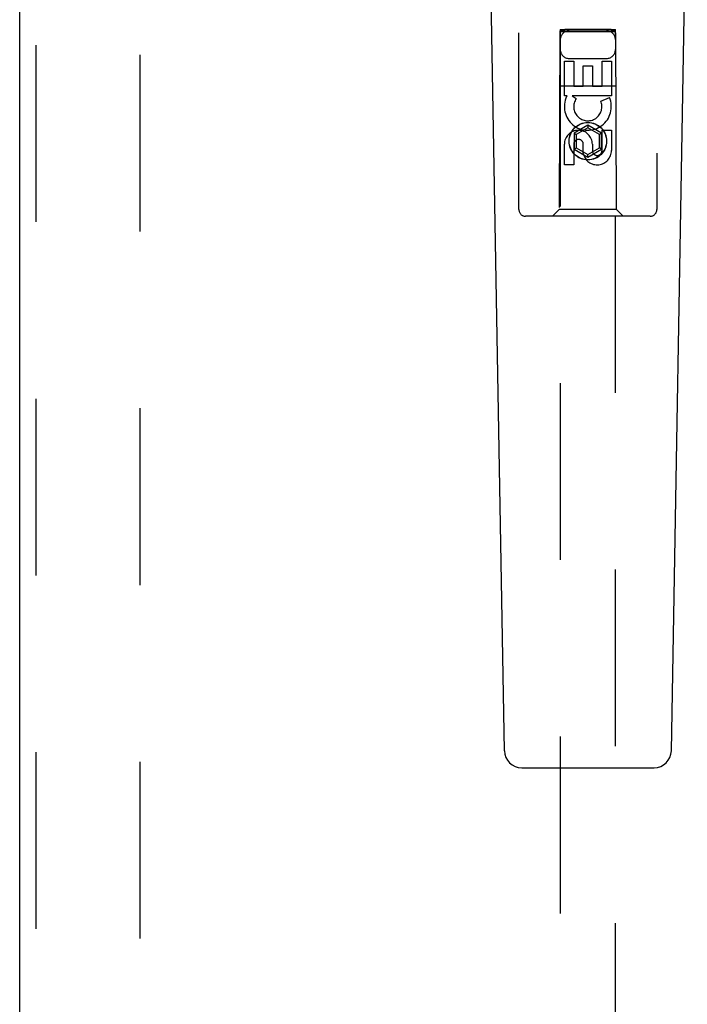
# Model space of a CAD drawing. Header units: inches. Extents: x 0 to 146, y 0 to 94.
# Tile 11 of 22: x 46.66 to 49.68, y 42.63 to 47.09. Entities that reach past the tile are written whole.
import ezdxf

# ---------------------------------------------------------------- set-up
doc = ezdxf.new("R2010")
doc.units = ezdxf.units.IN
doc.header["$LTSCALE"] = 8.008147
doc.header["$MEASUREMENT"] = 0
doc.linetypes.add('HIDDEN', pattern=[0.2, 0.1, -0.1])
doc.layers.add('DEFAULT_2', color=8, linetype='HIDDEN')
doc.layers.add('DOOR_ASSEMBLY_RIGHT', color=7, linetype='CONTINUOUS')

msp = doc.modelspace()

# ---------------------------------------------------------------- linework, layer by layer
at = {"layer": 'DEFAULT_2', "color": 8, "linetype": 'HIDDEN'}
msp.add_line((47.203, 62.95), (47.203, 35.48), dxfattribs=at)
at = {"layer": 'DOOR_ASSEMBLY_RIGHT', "color": 3, "linetype": 'Continuous'}
msp.add_line((46.6585, 34.965), (46.6585, 63.465), dxfattribs=at)
at = {"layer": 'DOOR_ASSEMBLY_RIGHT', "color": 8, "linetype": 'HIDDEN'}
for p, q in [((46.7335, 34.965), (46.7335, 63.465)), ((48.921, 46.2325), (48.921, 48.09)), ((49.546, 48.09), (49.546, 46.2325)), ((49.107, 47.0425), (49.1035, 46.2325)), ((49.107, 47.0425), (49.36, 47.0425)), ((49.1085, 47.048), (49.1085, 35.7925)), ((49.1109, 47.0481), (49.1125, 47.0482)), ((49.1125, 47.0482), (49.1143, 47.0482)), ((49.1143, 47.038), (49.1125, 47.0381)), ((49.1143, 47.0482), (49.1177, 47.0482)), ((49.1177, 47.038), (49.1143, 47.038)), ((49.1177, 47.0482), (49.1229, 47.0483)), ((49.1229, 47.038), (49.1177, 47.038)), ((49.1229, 47.0483), (49.1285, 47.0483)), ((49.1285, 47.0379), (49.1229, 47.038)), ((49.3385, 47.0483), (49.1285, 47.0483)), ((49.3441, 47.038), (49.1285, 47.0379)), ((49.3385, 47.0483), (49.3441, 47.0483)), ((49.3441, 47.0483), (49.3493, 47.0482)), ((49.3493, 47.038), (49.3441, 47.038)), ((49.3493, 47.0482), (49.3526, 47.0482)), ((49.3526, 47.038), (49.3493, 47.038)), ((49.3526, 47.0482), (49.3545, 47.0482)), ((49.3545, 47.0381), (49.3526, 47.038)), ((49.356, 47.0381), (49.3545, 47.0381)), ((49.3585, 35.7925), (49.3585, 47.048)), ((49.3635, 46.2325), (49.36, 47.0425)), ((49.1269, 46.9047), (49.1693, 46.9047)), ((49.1269, 46.7485), (49.1269, 46.9047)), ((49.1485, 46.9175), (49.3185, 46.9175)), ((49.1693, 46.9047), (49.1693, 46.7911)), ((49.2977, 46.9047), (49.3401, 46.9047)), ((49.2977, 46.7911), (49.2977, 46.9047)), ((49.3401, 46.9047), (49.3401, 46.7485)), ((49.2128, 46.8833), (49.2553, 46.8833)), ((49.2128, 46.7911), (49.2128, 46.8833)), ((49.2553, 46.8833), (49.2553, 46.7911)), ((49.1059, 46.7925), (49.3611, 46.7925)), ((49.1693, 46.7911), (49.2128, 46.7911)), ((49.2553, 46.7911), (49.2977, 46.7911)), ((49.1392, 46.7485), (49.1269, 46.7485)), ((49.1374, 46.745), (49.1392, 46.7485)), ((49.3401, 46.7485), (49.1625, 46.7485)), ((49.1625, 46.7485), (49.1811, 46.7355)), ((49.292, 46.7241), (49.3311, 46.7411)), ((49.2335, 46.615), (49.171, 46.5789)), ((49.171, 46.5789), (49.181, 46.5731)), ((49.171, 46.5789), (49.171, 46.5067)), ((49.2335, 46.6034), (49.181, 46.5731)), ((49.296, 46.5789), (49.2335, 46.615)), ((49.2335, 46.615), (49.2335, 46.6034)), ((49.286, 46.5731), (49.2335, 46.6034)), ((49.296, 46.5789), (49.286, 46.5731)), ((49.296, 46.5067), (49.296, 46.5789)), ((49.2977, 46.5922), (49.3401, 46.5922)), ((49.2977, 46.4998), (49.2977, 46.5922)), ((49.3401, 46.5922), (49.3401, 46.4998)), ((49.181, 46.5731), (49.181, 46.5125)), ((49.2129, 46.486), (49.2129, 46.5323)), ((49.286, 46.5125), (49.286, 46.5731)), ((49.1269, 46.436), (49.1269, 46.5284)), ((49.1693, 46.5284), (49.1693, 46.436)), ((49.171, 46.5067), (49.181, 46.5125)), ((49.171, 46.5067), (49.2335, 46.4707)), ((49.181, 46.5125), (49.2335, 46.4822)), ((49.2335, 46.4822), (49.286, 46.5125)), ((49.2335, 46.4707), (49.296, 46.5067)), ((49.2538, 46.5284), (49.2538, 46.4999)), ((49.296, 46.5067), (49.286, 46.5125)), ((49.2335, 46.4707), (49.2335, 46.4822)), ((49.1693, 46.436), (49.1269, 46.436)), ((49.1035, 46.2325), (49.0735, 46.2025)), ((49.3635, 46.2325), (49.1035, 46.2325)), ((49.3635, 46.2325), (49.3935, 46.2025)), ((49.516, 46.2025), (48.951, 46.2025))]:
    msp.add_line(p, q, dxfattribs=at)
at = {"layer": 'DOOR_ASSEMBLY_RIGHT', "color": 7, "linetype": 'Continuous'}
for p, q in [((48.855, 43.7806), (48.7827, 47.9199)), ((49.612, 43.7806), (49.6843, 47.9199)), ((48.9337, 43.7032), (49.5333, 43.7032))]:
    msp.add_line(p, q, dxfattribs=at)
at = {"layer": 'DOOR_ASSEMBLY_RIGHT', "color": 8, "linetype": 'HIDDEN'}
for points in [[(49.1085, 47.048), (49.1085, 47.048), (49.1087, 47.048), (49.1089, 47.048), (49.1093, 47.0481), (49.1098, 47.0481), (49.1103, 47.0481), (49.1109, 47.0481)], [(49.1125, 47.0381), (49.1109, 47.0381), (49.1103, 47.0381), (49.1098, 47.0382), (49.1093, 47.0382), (49.1089, 47.0382), (49.1087, 47.0382), (49.1085, 47.0382), (49.1085, 47.0383)], [(49.3545, 47.0482), (49.356, 47.0481), (49.3567, 47.0481), (49.3572, 47.0481), (49.3577, 47.0481), (49.358, 47.048), (49.3583, 47.048), (49.3584, 47.048), (49.3585, 47.048)], [(49.3585, 47.0383), (49.3584, 47.0382), (49.3583, 47.0382), (49.358, 47.0382), (49.3577, 47.0382), (49.3572, 47.0382), (49.3567, 47.0381), (49.356, 47.0381)]]:
    msp.add_lwpolyline(points, dxfattribs=at)
for radius in [0.085, 0.0845]:
    msp.add_circle((49.2335, 46.5425), radius, dxfattribs=at)
for centre, radius, start, end in [((49.1485, 47.0025), 0.04, 90, 180), ((49.3185, 47.0025), 0.04, 0, 90), ((49.1485, 46.9575), 0.04, 180, 270), ((49.3185, 46.9575), 0.04, 270, 360), ((49.2334, 46.6988), 0.1065, 154.2636, 23.4027), ((49.2334, 46.6988), 0.0639, 144.8895, 23.4026), ((49.1904, 46.5284), 0.0635, 0, 180), ((49.1913, 46.5284), 0.0219, 10.307, 180), ((49.2758, 46.4997), 0.0644, 192.2995, 0.0775), ((49.2758, 46.4998), 0.0219, 179.9011, 360), ((48.951, 46.2325), 0.03, 180, 270), ((49.516, 46.2325), 0.03, 270, 360)]:
    msp.add_arc(centre, radius, start, end, dxfattribs=at)
at = {"layer": 'DOOR_ASSEMBLY_RIGHT', "color": 7, "linetype": 'Continuous'}
for centre, start, end in [((48.9337, 43.7819), 181, 270), ((49.5333, 43.7819), 270, 359)]:
    msp.add_arc(centre, 0.0787, start, end, dxfattribs=at)

doc.saveas('drawing.dxf')
